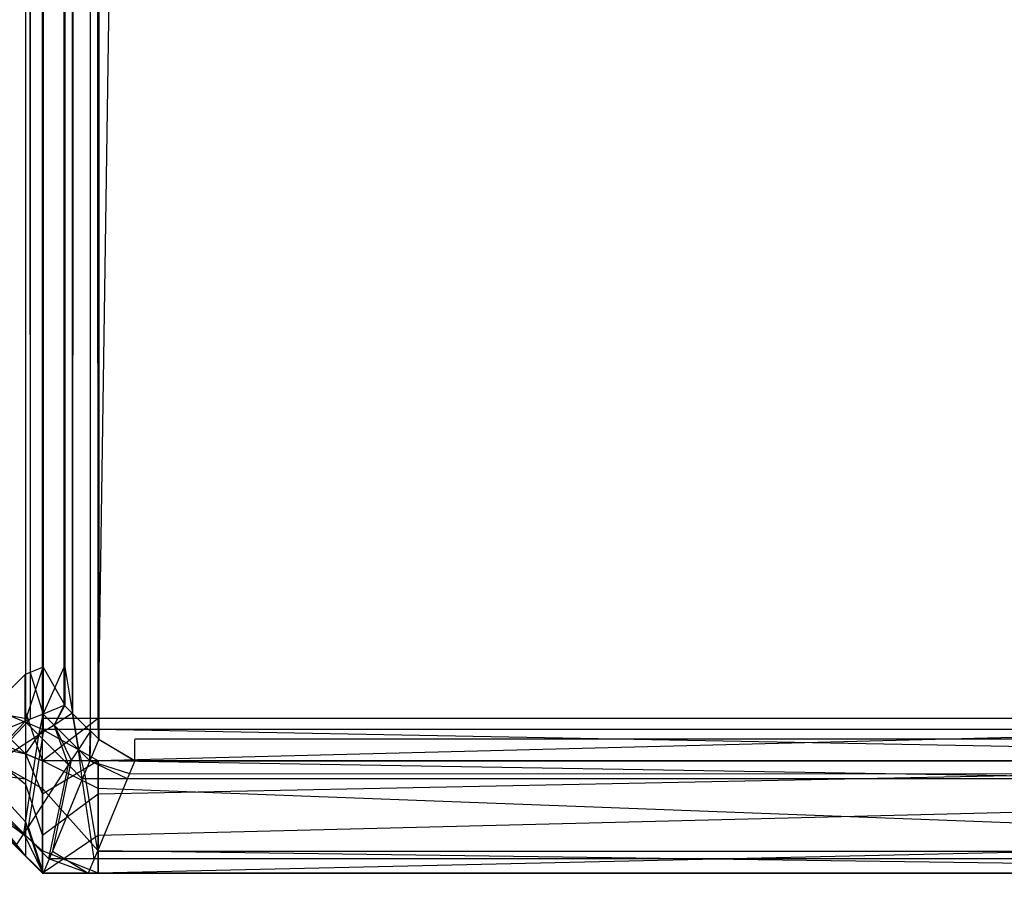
# Model space of a CAD drawing. Extents: x 0 to 1.6, y -0.5 to 0.
# Tile 3 of 182: x 0.0024 to 0.00677, y -0.49812 to -0.49421. Entities that reach past the tile are written whole.
import ezdxf

# ---------------------------------------------------------------- set-up
doc = ezdxf.new("R2010")
doc.units = 0
for name, color, linetype in [('L32_KORPUS3_4', 7, 'CONTINUOUS'), ('L34_KORPUS3_2', 7, 'CONTINUOUS'), ('L45_ABDECKPL_0___REPLACEMTFOREM', 7, 'CONTINUOUS')]:
    doc.layers.add(name, color=color, linetype=linetype)

msp = doc.modelspace()

# ---------------------------------------------------------------- linework, layer by layer
at = {"layer": 'L32_KORPUS3_4', "color": 8, "invisible_edges": 14}
for points in [[(0.0025, -0.000723, 0.006887), (0.002424, -0.49733, 0.006963), (0.002424, -0.000754, 0.006963), (0.0025, -0.000723, 0.006887)], [(0.0025, -0.497362, 0.006887), (0.002424, -0.49733, 0.006963), (0.0025, -0.000723, 0.006887), (0.0025, -0.497362, 0.006887)], [(0.002746, -0.497362, 0.006887), (0.0025, -0.000723, 0.006887), (0.002746, -0.000723, 0.006887), (0.002746, -0.497362, 0.006887)], [(0.002746, -0.497362, 0.006887), (0.0025, -0.497362, 0.006887), (0.0025, -0.000723, 0.006887), (0.002746, -0.497362, 0.006887)], [(0.010115, -0.000731, 0.006887), (0.010115, -0.497362, 0.006887), (0.002746, -0.000723, 0.006887), (0.010115, -0.000731, 0.006887)], [(0.010115, -0.497362, 0.006887), (0.002746, -0.497362, 0.006887), (0.002746, -0.000723, 0.006887), (0.010115, -0.497362, 0.006887)], [(0.002424, -0.000754, 0.006963), (0.002089, -0.497192, 0.007298), (0.002089, -0.000892, 0.007298), (0.002424, -0.000754, 0.006963)], [(0.002424, -0.000754, 0.006963), (0.002424, -0.49733, 0.006963), (0.002089, -0.497192, 0.007298), (0.002424, -0.000754, 0.006963)], [(0.0025, -0.000777, 0.59039), (0.002424, -0.000809, 0.590314), (0.0025, -0.497314, 0.59039), (0.0025, -0.000777, 0.59039)], [(0.002746, -0.000777, 0.59039), (0.0025, -0.000777, 0.59039), (0.0025, -0.497314, 0.59039), (0.002746, -0.000777, 0.59039)], [(0.002746, -0.000777, 0.59039), (0.0025, -0.497314, 0.59039), (0.002746, -0.497314, 0.59039), (0.002746, -0.000777, 0.59039)], [(0.010115, -0.000786, 0.59039), (0.002746, -0.000777, 0.59039), (0.002746, -0.497314, 0.59039), (0.010115, -0.000786, 0.59039)], [(0.010115, -0.000786, 0.59039), (0.002746, -0.497314, 0.59039), (0.010115, -0.497314, 0.59039), (0.010115, -0.000786, 0.59039)], [(0.002424, -0.000809, 0.590314), (0.002089, -0.000947, 0.58998), (0.002424, -0.497282, 0.590314), (0.002424, -0.000809, 0.590314)], [(0.0025, -0.497314, 0.59039), (0.002424, -0.000809, 0.590314), (0.002424, -0.497282, 0.590314), (0.0025, -0.497314, 0.59039)], [(0.002089, -0.000947, 0.58998), (0.002089, -0.497144, 0.58998), (0.002424, -0.497282, 0.590314), (0.002089, -0.000947, 0.58998)], [(0.002089, -0.497144, 0.58998), (0.002424, -0.49747, 0.590314), (0.002424, -0.497282, 0.590314), (0.002089, -0.497144, 0.58998)], [(0.002089, -0.497144, 0.58998), (0.002089, -0.497332, 0.58998), (0.002424, -0.49747, 0.590314), (0.002089, -0.497144, 0.58998)], [(0.002089, -0.497192, 0.007298), (0.002424, -0.49733, 0.006963), (0.002089, -0.497332, 0.007298), (0.002089, -0.497192, 0.007298)], [(0.0025, -0.497501, 0.59039), (0.0025, -0.497314, 0.59039), (0.002424, -0.497282, 0.590314), (0.0025, -0.497501, 0.59039)], [(0.0025, -0.497501, 0.59039), (0.002424, -0.497282, 0.590314), (0.002424, -0.49747, 0.590314), (0.0025, -0.497501, 0.59039)], [(0.002424, -0.49733, 0.006963), (0.002424, -0.49747, 0.006963), (0.002089, -0.497332, 0.007298), (0.002424, -0.49733, 0.006963)], [(0.002089, -0.497332, 0.007298), (0.002424, -0.49747, 0.006963), (0.002089, -0.497396, 0.007362), (0.002089, -0.497332, 0.007298)], [(0.002089, -0.497332, 0.58998), (0.002089, -0.497408, 0.589903), (0.002424, -0.497605, 0.590179), (0.002089, -0.497332, 0.58998)], [(0.002089, -0.497332, 0.58998), (0.002424, -0.497605, 0.590179), (0.002424, -0.49747, 0.590314), (0.002089, -0.497332, 0.58998)], [(0.0025, -0.497362, 0.006887), (0.002424, -0.49747, 0.006963), (0.002424, -0.49733, 0.006963), (0.0025, -0.497362, 0.006887)], [(0.002746, -0.497314, 0.59039), (0.0025, -0.497314, 0.59039), (0.0025, -0.497501, 0.59039), (0.002746, -0.497314, 0.59039)], [(0.002746, -0.497314, 0.59039), (0.0025, -0.497501, 0.59039), (0.002746, -0.497501, 0.59039), (0.002746, -0.497314, 0.59039)], [(0.010115, -0.497314, 0.59039), (0.002746, -0.497314, 0.59039), (0.002746, -0.497501, 0.59039), (0.010115, -0.497314, 0.59039)], [(0.010115, -0.497314, 0.59039), (0.002746, -0.497501, 0.59039), (0.010115, -0.497501, 0.59039), (0.010115, -0.497314, 0.59039)], [(0.002089, -0.497396, 0.007362), (0.002424, -0.49747, 0.006963), (0.002424, -0.497582, 0.007076), (0.002089, -0.497396, 0.007362)], [(0.002089, -0.497396, 0.007362), (0.002424, -0.497582, 0.007076), (0.002089, -0.497539, 0.007505), (0.002089, -0.497396, 0.007362)], [(0.0025, -0.497501, 0.006887), (0.002424, -0.49747, 0.006963), (0.0025, -0.497362, 0.006887), (0.0025, -0.497501, 0.006887)], [(0.002746, -0.497501, 0.006887), (0.0025, -0.497362, 0.006887), (0.002746, -0.497362, 0.006887), (0.002746, -0.497501, 0.006887)], [(0.002746, -0.497501, 0.006887), (0.0025, -0.497501, 0.006887), (0.0025, -0.497362, 0.006887), (0.002746, -0.497501, 0.006887)], [(0.010115, -0.497501, 0.006887), (0.002746, -0.497362, 0.006887), (0.010115, -0.497362, 0.006887), (0.010115, -0.497501, 0.006887)], [(0.010115, -0.497501, 0.006887), (0.002746, -0.497501, 0.006887), (0.002746, -0.497362, 0.006887), (0.010115, -0.497501, 0.006887)], [(0.002089, -0.497408, 0.589903), (0.002089, -0.497504, 0.589807), (0.002424, -0.497772, 0.590012), (0.002089, -0.497408, 0.589903)], [(0.002089, -0.497408, 0.589903), (0.002424, -0.497772, 0.590012), (0.002424, -0.497605, 0.590179), (0.002089, -0.497408, 0.589903)], [(0.002424, -0.49747, 0.006963), (0.0025, -0.497501, 0.006887), (0.002424, -0.497582, 0.007076), (0.002424, -0.49747, 0.006963)], [(0.002424, -0.49747, 0.590314), (0.002424, -0.497605, 0.590179), (0.0025, -0.497649, 0.590242), (0.002424, -0.49747, 0.590314)], [(0.002424, -0.49747, 0.590314), (0.0025, -0.497649, 0.590242), (0.0025, -0.497501, 0.59039), (0.002424, -0.49747, 0.590314)], [(0.002089, -0.497504, 0.589807), (0.002089, -0.497591, 0.58972), (0.002424, -0.497925, 0.589858), (0.002089, -0.497504, 0.589807)], [(0.002089, -0.497504, 0.589807), (0.002424, -0.497925, 0.589858), (0.002424, -0.497772, 0.590012), (0.002089, -0.497504, 0.589807)], [(0.0025, -0.497501, 0.006887), (0.0025, -0.497625, 0.007011), (0.002424, -0.497582, 0.007076), (0.0025, -0.497501, 0.006887)], [(0.0025, -0.497501, 0.59039), (0.0025, -0.497649, 0.590242), (0.002746, -0.497501, 0.59039), (0.0025, -0.497501, 0.59039)], [(0.002746, -0.497501, 0.59039), (0.0025, -0.497649, 0.590242), (0.002746, -0.497649, 0.590242), (0.002746, -0.497501, 0.59039)], [(0.002746, -0.497625, 0.007011), (0.0025, -0.497501, 0.006887), (0.002746, -0.497501, 0.006887), (0.002746, -0.497625, 0.007011)], [(0.0025, -0.497625, 0.007011), (0.0025, -0.497501, 0.006887), (0.002746, -0.497625, 0.007011), (0.0025, -0.497625, 0.007011)], [(0.002746, -0.497501, 0.59039), (0.002746, -0.497649, 0.590242), (0.010115, -0.497501, 0.59039), (0.002746, -0.497501, 0.59039)], [(0.010115, -0.497501, 0.59039), (0.002746, -0.497649, 0.590242), (0.010115, -0.497649, 0.590242), (0.010115, -0.497501, 0.59039)], [(0.010115, -0.497625, 0.007011), (0.002746, -0.497501, 0.006887), (0.010115, -0.497501, 0.006887), (0.010115, -0.497625, 0.007011)], [(0.002746, -0.497625, 0.007011), (0.002746, -0.497501, 0.006887), (0.010115, -0.497625, 0.007011), (0.002746, -0.497625, 0.007011)], [(0.002089, -0.497539, 0.007505), (0.002424, -0.497834, 0.007328), (0.002089, -0.497591, 0.007557), (0.002089, -0.497539, 0.007505)], [(0.002089, -0.497539, 0.007505), (0.002424, -0.497582, 0.007076), (0.002424, -0.497834, 0.007328), (0.002089, -0.497539, 0.007505)], [(0.002089, -0.497591, 0.007776), (0.002424, -0.497925, 0.007419), (0.002424, -0.497925, 0.007638), (0.002089, -0.497591, 0.007776)], [(0.002089, -0.497591, 0.007776), (0.002089, -0.497591, 0.007557), (0.002424, -0.497925, 0.007419), (0.002089, -0.497591, 0.007776)], [(0.002424, -0.497925, 0.589624), (0.002089, -0.497591, 0.589485), (0.002424, -0.497925, 0.007638), (0.002424, -0.497925, 0.589624)], [(0.002089, -0.497591, 0.589485), (0.002089, -0.497591, 0.007776), (0.002424, -0.497925, 0.007638), (0.002089, -0.497591, 0.589485)], [(0.002424, -0.497925, 0.589858), (0.002089, -0.497591, 0.58972), (0.002424, -0.497925, 0.589624), (0.002424, -0.497925, 0.589858)], [(0.002089, -0.497591, 0.58972), (0.002089, -0.497591, 0.589485), (0.002424, -0.497925, 0.589624), (0.002089, -0.497591, 0.58972)], [(0.002089, -0.497591, 0.007557), (0.002424, -0.497834, 0.007328), (0.002424, -0.497925, 0.007419), (0.002089, -0.497591, 0.007557)], [(0.002424, -0.497582, 0.007076), (0.0025, -0.497625, 0.007011), (0.002424, -0.497834, 0.007328), (0.002424, -0.497582, 0.007076)], [(0.002424, -0.497605, 0.590179), (0.002424, -0.497772, 0.590012), (0.0025, -0.497833, 0.590058), (0.002424, -0.497605, 0.590179)], [(0.002424, -0.497605, 0.590179), (0.0025, -0.497833, 0.590058), (0.0025, -0.497649, 0.590242), (0.002424, -0.497605, 0.590179)], [(0.0025, -0.497625, 0.007011), (0.0025, -0.497901, 0.007287), (0.002424, -0.497834, 0.007328), (0.0025, -0.497625, 0.007011)], [(0.002746, -0.497901, 0.007287), (0.0025, -0.497625, 0.007011), (0.002746, -0.497625, 0.007011), (0.002746, -0.497901, 0.007287)], [(0.0025, -0.497901, 0.007287), (0.0025, -0.497625, 0.007011), (0.002746, -0.497901, 0.007287), (0.0025, -0.497901, 0.007287)], [(0.0025, -0.497649, 0.590242), (0.0025, -0.497833, 0.590058), (0.002746, -0.497649, 0.590242), (0.0025, -0.497649, 0.590242)], [(0.002746, -0.497649, 0.590242), (0.0025, -0.497833, 0.590058), (0.002746, -0.497833, 0.590058), (0.002746, -0.497649, 0.590242)], [(0.010115, -0.497901, 0.007287), (0.002746, -0.497625, 0.007011), (0.010115, -0.497625, 0.007011), (0.010115, -0.497901, 0.007287)], [(0.002746, -0.497901, 0.007287), (0.002746, -0.497625, 0.007011), (0.010115, -0.497901, 0.007287), (0.002746, -0.497901, 0.007287)], [(0.002746, -0.497649, 0.590242), (0.002746, -0.497833, 0.590058), (0.010115, -0.497649, 0.590242), (0.002746, -0.497649, 0.590242)], [(0.010115, -0.497649, 0.590242), (0.002746, -0.497833, 0.590058), (0.010115, -0.497833, 0.590058), (0.010115, -0.497649, 0.590242)], [(0.002424, -0.497772, 0.590012), (0.002424, -0.497925, 0.589858), (0.0025, -0.498001, 0.58989), (0.002424, -0.497772, 0.590012)], [(0.002424, -0.497772, 0.590012), (0.0025, -0.498001, 0.58989), (0.0025, -0.497833, 0.590058), (0.002424, -0.497772, 0.590012)], [(0.002424, -0.497834, 0.007328), (0.0025, -0.497901, 0.007287), (0.002424, -0.497925, 0.007419), (0.002424, -0.497834, 0.007328)], [(0.0025, -0.497833, 0.590058), (0.0025, -0.498001, 0.58989), (0.002746, -0.497833, 0.590058), (0.0025, -0.497833, 0.590058)], [(0.002746, -0.497833, 0.590058), (0.0025, -0.498001, 0.58989), (0.002746, -0.498001, 0.58989), (0.002746, -0.497833, 0.590058)], [(0.002746, -0.497833, 0.590058), (0.002746, -0.498001, 0.58989), (0.010115, -0.497833, 0.590058), (0.002746, -0.497833, 0.590058)], [(0.010115, -0.497833, 0.590058), (0.002746, -0.498001, 0.58989), (0.010115, -0.498001, 0.58989), (0.010115, -0.497833, 0.590058)], [(0.0025, -0.497901, 0.007287), (0.0025, -0.498001, 0.007387), (0.002424, -0.497925, 0.007419), (0.0025, -0.497901, 0.007287)], [(0.002746, -0.498001, 0.007387), (0.0025, -0.497901, 0.007287), (0.002746, -0.497901, 0.007287), (0.002746, -0.498001, 0.007387)], [(0.0025, -0.498001, 0.007387), (0.0025, -0.497901, 0.007287), (0.002746, -0.498001, 0.007387), (0.0025, -0.498001, 0.007387)], [(0.010115, -0.498001, 0.007387), (0.002746, -0.497901, 0.007287), (0.010115, -0.497901, 0.007287), (0.010115, -0.498001, 0.007387)], [(0.002746, -0.498001, 0.007387), (0.002746, -0.497901, 0.007287), (0.010115, -0.498001, 0.007387), (0.002746, -0.498001, 0.007387)], [(0.0025, -0.498001, 0.58989), (0.002424, -0.497925, 0.589858), (0.0025, -0.498001, 0.589655), (0.0025, -0.498001, 0.58989)], [(0.002424, -0.497925, 0.589858), (0.002424, -0.497925, 0.589624), (0.0025, -0.498001, 0.589655), (0.002424, -0.497925, 0.589858)], [(0.0025, -0.498001, 0.589655), (0.002424, -0.497925, 0.589624), (0.0025, -0.498001, 0.007606), (0.0025, -0.498001, 0.589655)], [(0.002424, -0.497925, 0.589624), (0.002424, -0.497925, 0.007638), (0.0025, -0.498001, 0.007606), (0.002424, -0.497925, 0.589624)], [(0.002424, -0.497925, 0.007638), (0.0025, -0.498001, 0.007387), (0.0025, -0.498001, 0.007606), (0.002424, -0.497925, 0.007638)], [(0.002424, -0.497925, 0.007638), (0.002424, -0.497925, 0.007419), (0.0025, -0.498001, 0.007387), (0.002424, -0.497925, 0.007638)], [(0.0025, -0.498001, 0.58989), (0.002746, -0.498001, 0.589655), (0.002746, -0.498001, 0.58989), (0.0025, -0.498001, 0.58989)], [(0.0025, -0.498001, 0.58989), (0.0025, -0.498001, 0.589655), (0.002746, -0.498001, 0.589655), (0.0025, -0.498001, 0.58989)], [(0.0025, -0.498001, 0.589655), (0.002746, -0.498001, 0.007606), (0.002746, -0.498001, 0.589655), (0.0025, -0.498001, 0.589655)], [(0.0025, -0.498001, 0.589655), (0.0025, -0.498001, 0.007606), (0.002746, -0.498001, 0.007606), (0.0025, -0.498001, 0.589655)], [(0.0025, -0.498001, 0.007606), (0.002746, -0.498001, 0.007387), (0.002746, -0.498001, 0.007606), (0.0025, -0.498001, 0.007606)], [(0.0025, -0.498001, 0.007606), (0.0025, -0.498001, 0.007387), (0.002746, -0.498001, 0.007387), (0.0025, -0.498001, 0.007606)], [(0.002746, -0.498001, 0.007606), (0.010115, -0.498001, 0.007387), (0.010115, -0.498001, 0.007606), (0.002746, -0.498001, 0.007606)], [(0.002746, -0.498001, 0.007606), (0.002746, -0.498001, 0.007387), (0.010115, -0.498001, 0.007387), (0.002746, -0.498001, 0.007606)], [(0.002746, -0.498001, 0.589655), (0.010115, -0.498001, 0.007606), (0.010115, -0.498001, 0.589655), (0.002746, -0.498001, 0.589655)], [(0.002746, -0.498001, 0.589655), (0.002746, -0.498001, 0.007606), (0.010115, -0.498001, 0.007606), (0.002746, -0.498001, 0.589655)], [(0.002746, -0.498001, 0.58989), (0.010115, -0.498001, 0.589655), (0.010115, -0.498001, 0.58989), (0.002746, -0.498001, 0.58989)], [(0.002746, -0.498001, 0.58989), (0.002746, -0.498001, 0.589655), (0.010115, -0.498001, 0.589655), (0.002746, -0.498001, 0.58989)]]:
    msp.add_3dface(points, dxfattribs=at)
at = {"layer": 'L34_KORPUS3_2', "color": 8}
for points, invisible_edges in [([(0.002748, -0.497407), (0.002715, -0.000629), (0.002748, -0.000595), (0.002748, -0.497407)], 10), ([(0.002716, -0.00063, 0.00769), (0.002749, -0.497405, 0.00769), (0.002749, -0.000597, 0.00769), (0.002716, -0.00063, 0.00769)], 10), ([(0.002748, -0.497407), (0.002748, -0.000595), (0.002912, -0.000595), (0.002748, -0.497407)], 15), ([(0.002748, -0.497407), (0.002912, -0.000595), (0.002909, -0.497407), (0.002748, -0.497407)], 15), ([(0.002749, -0.000597, 0.00769), (0.002749, -0.497405, 0.00769), (0.002909, -0.497405, 0.00769), (0.002749, -0.000597, 0.00769)], 15), ([(0.002749, -0.000597, 0.00769), (0.002909, -0.497405, 0.00769), (0.002912, -0.000597, 0.00769), (0.002749, -0.000597, 0.00769)], 15), ([(0.002909, -0.497407), (0.002912, -0.000595), (0.9, -0.497407), (0.002909, -0.497407)], 15), ([(0.002912, -0.000597, 0.00769), (0.002909, -0.497405, 0.00769), (0.9, -0.497405, 0.00769), (0.002912, -0.000597, 0.00769)], 15), ([(0.9, -0.497407), (0.002912, -0.000595), (0.9, -0.000595), (0.9, -0.497407)], 15), ([(0.002912, -0.000597, 0.00769), (0.9, -0.497405, 0.00769), (0.9, -0.000597, 0.00769), (0.002912, -0.000597, 0.00769)], 11), ([(0.002632, -0.497291), (0.002627, -0.000716), (0.002715, -0.000629), (0.002632, -0.497291)], 13), ([(0.002628, -0.000717, 0.00769), (0.002633, -0.49729, 0.00769), (0.002716, -0.00063, 0.00769), (0.002628, -0.000717, 0.00769)], 13), ([(0.002632, -0.497291), (0.002715, -0.000629), (0.002711, -0.49737), (0.002632, -0.497291)], 10), ([(0.002716, -0.00063, 0.00769), (0.002633, -0.49729, 0.00769), (0.002712, -0.497369, 0.00769), (0.002716, -0.00063, 0.00769)], 10), ([(0.002711, -0.49737), (0.002715, -0.000629), (0.002748, -0.497407), (0.002711, -0.49737)], 13), ([(0.002716, -0.00063, 0.00769), (0.002712, -0.497369, 0.00769), (0.002749, -0.497405, 0.00769), (0.002716, -0.00063, 0.00769)], 13), ([(0.002422, -0.000861, 0.000079), (0.002066, -0.497266, 0.000436), (0.002066, -0.000714, 0.000436), (0.002422, -0.000861, 0.000079)], 13), ([(0.002445, -0.497109, 0.007633), (0.002101, -0.000728, 0.007289), (0.002101, -0.497252, 0.007289), (0.002445, -0.497109, 0.007633)], 13), ([(0.002101, -0.000728, 0.007289), (0.002445, -0.497109, 0.007633), (0.002445, -0.000871, 0.007633), (0.002101, -0.000728, 0.007289)], 14), ([(0.002596, -0.000894), (0.002627, -0.000716), (0.002596, -0.497086), (0.002596, -0.000894)], 10), ([(0.002596, -0.497086), (0.002627, -0.000716), (0.002596, -0.497255), (0.002596, -0.497086)], 13), ([(0.002596, -0.497255), (0.002627, -0.000716), (0.002632, -0.497291), (0.002596, -0.497255)], 10), ([(0.002598, -0.000748, 0.00769), (0.002633, -0.49729, 0.00769), (0.002628, -0.000717, 0.00769), (0.002598, -0.000748, 0.00769)], 10), ([(0.002598, -0.000894, 0.00769), (0.002633, -0.49729, 0.00769), (0.002598, -0.000748, 0.00769), (0.002598, -0.000894, 0.00769)], 13), ([(0.002066, -0.497266, 0.000436), (0.002422, -0.000861, 0.000079), (0.002422, -0.497118, 0.000079), (0.002066, -0.497266, 0.000436)], 14), ([(0.002422, -0.000861, 0.000079), (0.002502, -0.497086), (0.002422, -0.497118, 0.000079), (0.002422, -0.000861, 0.000079)], 13), ([(0.002502, -0.497086), (0.002422, -0.000861, 0.000079), (0.002502, -0.000894), (0.002502, -0.497086)], 14), ([(0.002502, -0.497086, 0.00769), (0.002445, -0.000871, 0.007633), (0.002445, -0.497109, 0.007633), (0.002502, -0.497086, 0.00769)], 13), ([(0.002445, -0.000871, 0.007633), (0.002502, -0.497086, 0.00769), (0.002502, -0.000894, 0.00769), (0.002445, -0.000871, 0.007633)], 14), ([(0.002596, -0.000894), (0.002502, -0.497086), (0.002502, -0.000894), (0.002596, -0.000894)], 13), ([(0.002502, -0.497086), (0.002596, -0.000894), (0.002596, -0.497086), (0.002502, -0.497086)], 14), ([(0.002598, -0.497086, 0.00769), (0.002502, -0.000894, 0.00769), (0.002502, -0.497086, 0.00769), (0.002598, -0.497086, 0.00769)], 13), ([(0.002502, -0.000894, 0.00769), (0.002598, -0.497086, 0.00769), (0.002598, -0.000894, 0.00769), (0.002502, -0.000894, 0.00769)], 14), ([(0.002598, -0.497086, 0.00769), (0.002633, -0.49729, 0.00769), (0.002598, -0.000894, 0.00769), (0.002598, -0.497086, 0.00769)], 10), ([(0.002502, -0.497086), (0.002422, -0.497327, 0.000079), (0.002422, -0.497118, 0.000079), (0.002502, -0.497086)], 13), ([(0.002422, -0.497327, 0.000079), (0.002502, -0.497086), (0.002502, -0.497294), (0.002422, -0.497327, 0.000079)], 14), ([(0.002445, -0.497109, 0.007633), (0.002502, -0.497294, 0.00769), (0.002502, -0.497086, 0.00769), (0.002445, -0.497109, 0.007633)], 14), ([(0.002596, -0.497086), (0.002502, -0.497294), (0.002502, -0.497086), (0.002596, -0.497086)], 13), ([(0.002502, -0.497294), (0.002596, -0.497086), (0.002596, -0.497255), (0.002502, -0.497294)], 14), ([(0.002598, -0.497254, 0.00769), (0.002502, -0.497086, 0.00769), (0.002502, -0.497294, 0.00769), (0.002598, -0.497254, 0.00769)], 13), ([(0.002502, -0.497086, 0.00769), (0.002598, -0.497254, 0.00769), (0.002598, -0.497086, 0.00769), (0.002502, -0.497086, 0.00769)], 14), ([(0.002633, -0.49729, 0.00769), (0.002598, -0.497086, 0.00769), (0.002598, -0.497254, 0.00769), (0.002633, -0.49729, 0.00769)], 13), ([(0.002422, -0.497118, 0.000079), (0.002066, -0.497475, 0.000436), (0.002066, -0.497266, 0.000436), (0.002422, -0.497118, 0.000079)], 13), ([(0.002066, -0.497475, 0.000436), (0.002422, -0.497118, 0.000079), (0.002422, -0.497327, 0.000079), (0.002066, -0.497475, 0.000436)], 14), ([(0.002101, -0.497252, 0.007289), (0.002445, -0.497317, 0.007633), (0.002445, -0.497109, 0.007633), (0.002101, -0.497252, 0.007289)], 14), ([(0.002502, -0.497294, 0.00769), (0.002445, -0.497109, 0.007633), (0.002445, -0.497317, 0.007633), (0.002502, -0.497294, 0.00769)], 13), ([(0.002445, -0.497317, 0.007633), (0.002101, -0.497252, 0.007289), (0.002101, -0.49746, 0.007289), (0.002445, -0.497317, 0.007633)], 13), ([(0.002551, -0.497343, 0.00769), (0.002598, -0.497254, 0.00769), (0.002502, -0.497294, 0.00769), (0.002551, -0.497343, 0.00769)], 13), ([(0.002596, -0.497255), (0.002551, -0.497343), (0.002502, -0.497294), (0.002596, -0.497255)], 13), ([(0.002598, -0.497254, 0.00769), (0.002551, -0.497343, 0.00769), (0.002633, -0.49729, 0.00769), (0.002598, -0.497254, 0.00769)], 14), ([(0.002551, -0.497343), (0.002596, -0.497255), (0.002632, -0.497291), (0.002551, -0.497343)], 14), ([(0.002502, -0.497294), (0.002483, -0.497387, 0.000079), (0.002422, -0.497327, 0.000079), (0.002502, -0.497294)], 13), ([(0.002502, -0.497375, 0.007633), (0.002502, -0.497294, 0.00769), (0.002445, -0.497317, 0.007633), (0.002502, -0.497375, 0.007633)], 13), ([(0.002483, -0.497387, 0.000079), (0.002502, -0.497294), (0.002551, -0.497343), (0.002483, -0.497387, 0.000079)], 14), ([(0.002502, -0.497294, 0.00769), (0.002502, -0.497375, 0.007633), (0.002551, -0.497343, 0.00769), (0.002502, -0.497294, 0.00769)], 14), ([(0.002659, -0.497451, 0.00769), (0.002633, -0.49729, 0.00769), (0.002551, -0.497343, 0.00769), (0.002659, -0.497451, 0.00769)], 13), ([(0.002632, -0.497291), (0.002659, -0.497451), (0.002551, -0.497343), (0.002632, -0.497291)], 13), ([(0.002659, -0.497451), (0.002632, -0.497291), (0.002711, -0.49737), (0.002659, -0.497451)], 14), ([(0.002633, -0.49729, 0.00769), (0.002659, -0.497451, 0.00769), (0.002712, -0.497369, 0.00769), (0.002633, -0.49729, 0.00769)], 14), ([(0.002422, -0.497327, 0.000079), (0.002176, -0.497584, 0.000436), (0.002066, -0.497475, 0.000436), (0.002422, -0.497327, 0.000079)], 13), ([(0.002206, -0.497565, 0.007289), (0.002445, -0.497317, 0.007633), (0.002101, -0.49746, 0.007289), (0.002206, -0.497565, 0.007289)], 13), ([(0.002176, -0.497584, 0.000436), (0.002422, -0.497327, 0.000079), (0.002483, -0.497387, 0.000079), (0.002176, -0.497584, 0.000436)], 14), ([(0.002445, -0.497317, 0.007633), (0.002206, -0.497565, 0.007289), (0.002502, -0.497375, 0.007633), (0.002445, -0.497317, 0.007633)], 14), ([(0.002551, -0.497343), (0.002614, -0.497519, 0.000079), (0.002483, -0.497387, 0.000079), (0.002551, -0.497343)], 13), ([(0.002627, -0.497499, 0.007633), (0.002551, -0.497343, 0.00769), (0.002502, -0.497375, 0.007633), (0.002627, -0.497499, 0.007633)], 13), ([(0.002551, -0.497343, 0.00769), (0.002627, -0.497499, 0.007633), (0.002659, -0.497451, 0.00769), (0.002551, -0.497343, 0.00769)], 14), ([(0.002614, -0.497519, 0.000079), (0.002551, -0.497343), (0.002659, -0.497451), (0.002614, -0.497519, 0.000079)], 14), ([(0.002483, -0.497387, 0.000079), (0.002416, -0.497824, 0.000436), (0.002176, -0.497584, 0.000436), (0.002483, -0.497387, 0.000079)], 13), ([(0.002435, -0.497794, 0.007289), (0.002502, -0.497375, 0.007633), (0.002206, -0.497565, 0.007289), (0.002435, -0.497794, 0.007289)], 13), ([(0.002416, -0.497824, 0.000436), (0.002483, -0.497387, 0.000079), (0.002614, -0.497519, 0.000079), (0.002416, -0.497824, 0.000436)], 14), ([(0.002502, -0.497375, 0.007633), (0.002435, -0.497794, 0.007289), (0.002627, -0.497499, 0.007633), (0.002502, -0.497375, 0.007633)], 14), ([(0.002709, -0.497501, 0.00769), (0.002712, -0.497369, 0.00769), (0.002659, -0.497451, 0.00769), (0.002709, -0.497501, 0.00769)], 13), ([(0.002711, -0.49737), (0.002709, -0.497501), (0.002659, -0.497451), (0.002711, -0.49737)], 13), ([(0.002712, -0.497369, 0.00769), (0.002709, -0.497501, 0.00769), (0.002749, -0.497405, 0.00769), (0.002712, -0.497369, 0.00769)], 14), ([(0.002709, -0.497501), (0.002711, -0.49737), (0.002748, -0.497407), (0.002709, -0.497501)], 14), ([(0.002909, -0.497501, 0.00769), (0.002749, -0.497405, 0.00769), (0.002709, -0.497501, 0.00769), (0.002909, -0.497501, 0.00769)], 13), ([(0.002748, -0.497407), (0.002909, -0.497501), (0.002709, -0.497501), (0.002748, -0.497407)], 13), ([(0.002909, -0.497501), (0.002748, -0.497407), (0.002909, -0.497407), (0.002909, -0.497501)], 14), ([(0.002749, -0.497405, 0.00769), (0.002909, -0.497501, 0.00769), (0.002909, -0.497405, 0.00769), (0.002749, -0.497405, 0.00769)], 14), ([(0.002909, -0.497501, 0.00769), (0.9, -0.497405, 0.00769), (0.002909, -0.497405, 0.00769), (0.002909, -0.497501, 0.00769)], 13), ([(0.9, -0.497405, 0.00769), (0.002909, -0.497501, 0.00769), (0.9, -0.497501, 0.00769), (0.9, -0.497405, 0.00769)], 14), ([(0.9, -0.497407), (0.002909, -0.497501), (0.002909, -0.497407), (0.9, -0.497407)], 13), ([(0.002909, -0.497501), (0.9, -0.497407), (0.9, -0.497501), (0.002909, -0.497501)], 14), ([(0.002659, -0.497451), (0.002676, -0.497581, 0.000079), (0.002614, -0.497519, 0.000079), (0.002659, -0.497451)], 13), ([(0.002686, -0.497558, 0.007633), (0.002659, -0.497451, 0.00769), (0.002627, -0.497499, 0.007633), (0.002686, -0.497558, 0.007633)], 13), ([(0.002659, -0.497451, 0.00769), (0.002686, -0.497558, 0.007633), (0.002709, -0.497501, 0.00769), (0.002659, -0.497451, 0.00769)], 14), ([(0.002676, -0.497581, 0.000079), (0.002659, -0.497451), (0.002709, -0.497501), (0.002676, -0.497581, 0.000079)], 14), ([(0.002614, -0.497519, 0.000079), (0.002528, -0.497937, 0.000436), (0.002416, -0.497824, 0.000436), (0.002614, -0.497519, 0.000079)], 13), ([(0.002543, -0.497902, 0.007289), (0.002627, -0.497499, 0.007633), (0.002435, -0.497794, 0.007289), (0.002543, -0.497902, 0.007289)], 13), ([(0.002528, -0.497937, 0.000436), (0.002614, -0.497519, 0.000079), (0.002676, -0.497581, 0.000079), (0.002528, -0.497937, 0.000436)], 14), ([(0.002627, -0.497499, 0.007633), (0.002543, -0.497902, 0.007289), (0.002686, -0.497558, 0.007633), (0.002627, -0.497499, 0.007633)], 14), ([(0.002709, -0.497501), (0.002876, -0.497581, 0.000079), (0.002676, -0.497581, 0.000079), (0.002709, -0.497501)], 13), ([(0.002885, -0.497558, 0.007633), (0.002709, -0.497501, 0.00769), (0.002686, -0.497558, 0.007633), (0.002885, -0.497558, 0.007633)], 13), ([(0.002876, -0.497581, 0.000079), (0.002709, -0.497501), (0.002909, -0.497501), (0.002876, -0.497581, 0.000079)], 14), ([(0.002709, -0.497501, 0.00769), (0.002885, -0.497558, 0.007633), (0.002909, -0.497501, 0.00769), (0.002709, -0.497501, 0.00769)], 14), ([(0.002909, -0.497501), (0.9, -0.497581, 0.00008), (0.002876, -0.497581, 0.000079), (0.002909, -0.497501)], 13), ([(0.9, -0.497558, 0.007633), (0.002909, -0.497501, 0.00769), (0.002885, -0.497558, 0.007633), (0.9, -0.497558, 0.007633)], 13), ([(0.9, -0.497581, 0.00008), (0.002909, -0.497501), (0.9, -0.497501), (0.9, -0.497581, 0.00008)], 14), ([(0.002909, -0.497501, 0.00769), (0.9, -0.497558, 0.007633), (0.9, -0.497501, 0.00769), (0.002909, -0.497501, 0.00769)], 14), ([(0.002206, -0.497565, 0.007289), (0.00238, -0.497879, 0.00719), (0.002435, -0.497794, 0.007289), (0.002206, -0.497565, 0.007289)], 14), ([(0.002743, -0.497902, 0.007289), (0.002686, -0.497558, 0.007633), (0.002543, -0.497902, 0.007289), (0.002743, -0.497902, 0.007289)], 13), ([(0.002686, -0.497558, 0.007633), (0.002743, -0.497902, 0.007289), (0.002885, -0.497558, 0.007633), (0.002686, -0.497558, 0.007633)], 14), ([(0.9, -0.497902, 0.007289), (0.002885, -0.497558, 0.007633), (0.002743, -0.497902, 0.007289), (0.9, -0.497902, 0.007289)], 13), ([(0.002885, -0.497558, 0.007633), (0.9, -0.497902, 0.007289), (0.9, -0.497558, 0.007633), (0.002885, -0.497558, 0.007633)], 14), ([(0.00238, -0.497879, 0.0005), (0.002176, -0.497584, 0.000436), (0.002416, -0.497824, 0.000436), (0.00238, -0.497879, 0.0005)], 14), ([(0.002676, -0.497581, 0.000079), (0.002728, -0.497937, 0.000436), (0.002528, -0.497937, 0.000436), (0.002676, -0.497581, 0.000079)], 13), ([(0.002728, -0.497937, 0.000436), (0.002676, -0.497581, 0.000079), (0.002876, -0.497581, 0.000079), (0.002728, -0.497937, 0.000436)], 14), ([(0.002876, -0.497581, 0.000079), (0.9, -0.497937, 0.000436), (0.002728, -0.497937, 0.000436), (0.002876, -0.497581, 0.000079)], 13), ([(0.9, -0.497937, 0.000436), (0.002876, -0.497581, 0.000079), (0.9, -0.497581, 0.00008), (0.9, -0.497937, 0.000436)], 14), ([(0.002502, -0.498001, 0.00719), (0.002435, -0.497794, 0.007289), (0.00238, -0.497879, 0.00719), (0.002502, -0.498001, 0.00719)], 13), ([(0.002416, -0.497824, 0.000436), (0.002502, -0.498001, 0.0005), (0.00238, -0.497879, 0.0005), (0.002416, -0.497824, 0.000436)], 13), ([(0.002502, -0.498001, 0.0005), (0.002416, -0.497824, 0.000436), (0.002528, -0.497937, 0.000436), (0.002502, -0.498001, 0.0005)], 14), ([(0.002435, -0.497794, 0.007289), (0.002502, -0.498001, 0.00719), (0.002543, -0.497902, 0.007289), (0.002435, -0.497794, 0.007289)], 14), ([(0.002502, -0.498001, 0.007018), (0.00238, -0.497879, 0.000565), (0.002502, -0.498001, 0.000565), (0.002502, -0.498001, 0.007018)], 13), ([(0.00238, -0.497879, 0.000565), (0.002502, -0.498001, 0.007018), (0.00238, -0.497879, 0.007018), (0.00238, -0.497879, 0.000565)], 14), ([(0.002502, -0.498001, 0.00719), (0.00238, -0.497879, 0.007018), (0.002502, -0.498001, 0.007018), (0.002502, -0.498001, 0.00719)], 13), ([(0.00238, -0.497879, 0.007018), (0.002502, -0.498001, 0.00719), (0.00238, -0.497879, 0.00719), (0.00238, -0.497879, 0.007018)], 14), ([(0.002502, -0.498001, 0.000565), (0.00238, -0.497879, 0.0005), (0.002502, -0.498001, 0.0005), (0.002502, -0.498001, 0.000565)], 13), ([(0.00238, -0.497879, 0.0005), (0.002502, -0.498001, 0.000565), (0.00238, -0.497879, 0.000565), (0.00238, -0.497879, 0.0005)], 14), ([(0.002702, -0.498001, 0.00719), (0.002543, -0.497902, 0.007289), (0.002502, -0.498001, 0.00719), (0.002702, -0.498001, 0.00719)], 13), ([(0.002543, -0.497902, 0.007289), (0.002702, -0.498001, 0.00719), (0.002743, -0.497902, 0.007289), (0.002543, -0.497902, 0.007289)], 14), ([(0.9, -0.498001, 0.00719), (0.002743, -0.497902, 0.007289), (0.002702, -0.498001, 0.00719), (0.9, -0.498001, 0.00719)], 13), ([(0.002743, -0.497902, 0.007289), (0.9, -0.498001, 0.00719), (0.9, -0.497902, 0.007289), (0.002743, -0.497902, 0.007289)], 14), ([(0.002528, -0.497937, 0.000436), (0.002702, -0.498001, 0.0005), (0.002502, -0.498001, 0.0005), (0.002528, -0.497937, 0.000436)], 13), ([(0.002702, -0.498001, 0.0005), (0.002528, -0.497937, 0.000436), (0.002728, -0.497937, 0.000436), (0.002702, -0.498001, 0.0005)], 14), ([(0.002728, -0.497937, 0.000436), (0.9, -0.498001, 0.0005), (0.002702, -0.498001, 0.0005), (0.002728, -0.497937, 0.000436)], 13), ([(0.9, -0.498001, 0.0005), (0.002728, -0.497937, 0.000436), (0.9, -0.497937, 0.000436), (0.9, -0.498001, 0.0005)], 14), ([(0.002702, -0.498001, 0.000565), (0.002502, -0.498001, 0.0005), (0.002702, -0.498001, 0.0005), (0.002702, -0.498001, 0.000565)], 13), ([(0.002502, -0.498001, 0.0005), (0.002702, -0.498001, 0.000565), (0.002502, -0.498001, 0.000565), (0.002502, -0.498001, 0.0005)], 14), ([(0.002702, -0.498001, 0.007018), (0.002502, -0.498001, 0.000565), (0.002702, -0.498001, 0.000565), (0.002702, -0.498001, 0.007018)], 13), ([(0.002502, -0.498001, 0.000565), (0.002702, -0.498001, 0.007018), (0.002502, -0.498001, 0.007018), (0.002502, -0.498001, 0.000565)], 14), ([(0.002702, -0.498001, 0.00719), (0.002502, -0.498001, 0.007018), (0.002702, -0.498001, 0.007018), (0.002702, -0.498001, 0.00719)], 13), ([(0.002502, -0.498001, 0.007018), (0.002702, -0.498001, 0.00719), (0.002502, -0.498001, 0.00719), (0.002502, -0.498001, 0.007018)], 14), ([(0.9, -0.498001, 0.0005), (0.002702, -0.498001, 0.000565), (0.002702, -0.498001, 0.0005), (0.9, -0.498001, 0.0005)], 13), ([(0.002702, -0.498001, 0.000565), (0.9, -0.498001, 0.0005), (0.9, -0.498001, 0.000565), (0.002702, -0.498001, 0.000565)], 14), ([(0.9, -0.498001, 0.000565), (0.002702, -0.498001, 0.007018), (0.002702, -0.498001, 0.000565), (0.9, -0.498001, 0.000565)], 13), ([(0.002702, -0.498001, 0.007018), (0.9, -0.498001, 0.000565), (0.9, -0.498001, 0.007018), (0.002702, -0.498001, 0.007018)], 14), ([(0.9, -0.498001, 0.007018), (0.002702, -0.498001, 0.00719), (0.002702, -0.498001, 0.007018), (0.9, -0.498001, 0.007018)], 13), ([(0.002702, -0.498001, 0.00719), (0.9, -0.498001, 0.007018), (0.9, -0.498001, 0.00719), (0.002702, -0.498001, 0.00719)], 14)]:
    msp.add_3dface(points, dxfattribs=dict(at, invisible_edges=invisible_edges))
at = {"layer": 'L45_ABDECKPL_0___REPLACEMTFOREM', "color": 39, "invisible_edges": 15}
for points in [[(0.001665, -0.501188, 0.590716), (0.001616, -0.002369, 0.590716), (0.471779, -0.002369, 0.590716), (0.001665, -0.501188, 0.590716)], [(0.001616, -0.002372, 0.602705), (0.001665, -0.501185, 0.602705), (0.475865, -0.002372, 0.602705), (0.001616, -0.002372, 0.602705)], [(0.001665, -0.501188, 0.590716), (0.471779, -0.002369, 0.590716), (0.471779, -0.501188, 0.590716), (0.001665, -0.501188, 0.590716)], [(0.475865, -0.002372, 0.602705), (0.001665, -0.501185, 0.602705), (0.471779, -0.501185, 0.602705), (0.475865, -0.002372, 0.602705)]]:
    msp.add_3dface(points, dxfattribs=at)

doc.saveas('drawing.dxf')
